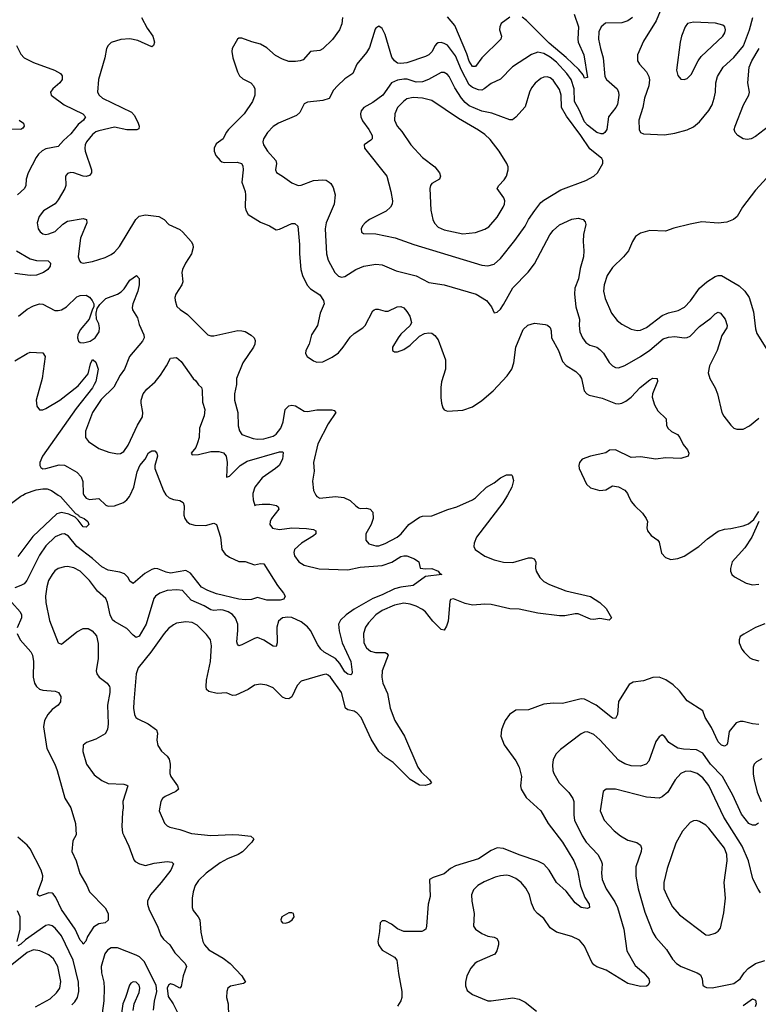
# Model space of a CAD drawing. Header units: inches. Extents: x 1678809 to 1859548, y 384609 to 522868.
# Tile 205 of 256: x 1751282 to 1756027, y 476727 to 483055. Entities that reach past the tile are written whole.
import ezdxf

# ---------------------------------------------------------------- set-up
doc = ezdxf.new("R2010")
doc.units = ezdxf.units.IN
doc.header["$MEASUREMENT"] = 0
doc.layers.add('B7457', color=7, linetype='Continuous')
doc.layers.add('B7458', color=7, linetype='Continuous')

msp = doc.modelspace()

# ---------------------------------------------------------------- linework, layer by layer
at = {"layer": 'B7457', "color": 5}
for points, elevation in [([(1751037.3, 480000), (1751031.6, 479951.6), (1751036.2, 479916.2), (1751043.6, 479903.6), (1751056.2, 479896.2), (1751073.7, 479893.7), (1751150, 479912.9), (1751230, 479948.6), (1751290, 479993.8), (1751301.3, 480000)], 320), ([(1752222.3, 480000), (1752242, 479982), (1752270, 479971.5), (1752310, 479964.2), (1752331.3, 479951.3), (1752338.9, 479930), (1752336.9, 479870), (1752342.2, 479850), (1752354.9, 479830), (1752374.6, 479814.6), (1752406.4, 479806.4), (1752476.1, 479803.9), (1752530, 479818.7), (1752547.3, 479810), (1752572.9, 479730), (1752581.3, 479650), (1752601, 479621), (1752630, 479600.3), (1752690, 479572), (1752730, 479572.2), (1752790, 479552), (1752830, 479560.4), (1752850, 479558), (1752937.7, 479417.7), (1752977.6, 479370), (1752988, 479350), (1752978.8, 479330), (1752955.2, 479324.8), (1752870, 479325.1), (1752810, 479340.7), (1752771.4, 479328.6), (1752730, 479326), (1752690, 479329.9), (1752545.7, 479365.7), (1752490, 479385.7), (1752450, 479408), (1752378.3, 479498.3), (1752350, 479515.4), (1752250, 479498.7), (1752223.6, 479503.6), (1752170, 479525), (1752150, 479527.5), (1752130, 479522.4), (1752084.8, 479495.2), (1752010, 479431.6), (1751990, 479446), (1751979.8, 479470), (1751954.5, 479494.5), (1751924.6, 479504.6), (1751850, 479516.5), (1751810, 479538.6), (1751750, 479593.2), (1751648.7, 479668.7), (1751595.6, 479735.6), (1751570, 479749.8), (1751550, 479748.9), (1751510, 479730.7), (1751450, 479673.5), (1751410, 479614.5), (1751326.9, 479450), (1751310, 479429.8), (1751290, 479418), (1751250, 479404.7)], 340), ([(1751530.1, 480000), (1751544.7, 479990), (1751641.4, 479881.4), (1751659.6, 479870), (1751663.1, 479863.1), (1751695.3, 479850), (1751719.5, 479830), (1751726.8, 479810), (1751710, 479793.2), (1751690, 479796.2), (1751658.3, 479838.3), (1751637.5, 479857.5), (1751598, 479878), (1751550, 479887.9), (1751520.6, 479879.4), (1751367.3, 479732.7), (1751270, 479605)], 320), ([(1752780.1, 480000), (1752781.6, 479970), (1752792.7, 479932.7), (1752802, 479938), (1752838.7, 479941.3), (1752890, 479940.8), (1752932.4, 479932.4), (1752943.4, 479923.4), (1752946.4, 479910), (1752898.9, 479850), (1752890.3, 479830), (1752888.8, 479810), (1752907.1, 479787.1), (1752950, 479778.5), (1753030, 479789.1), (1753125.1, 479785.1), (1753170, 479779.2), (1753185.3, 479770), (1753184.4, 479750), (1753170, 479737.2), (1753091.5, 479690), (1753047.4, 479650), (1753044.2, 479630), (1753047.2, 479610), (1753074.4, 479570), (1753110.6, 479550), (1753205.3, 479525.3), (1753390, 479520.2), (1753470, 479536.8), (1753610, 479547.1), (1753672.3, 479567.7), (1753730, 479604), (1753750, 479610.1), (1753769.1, 479609.1), (1753818.8, 479590), (1753846, 479570), (1753854, 479530), (1753890, 479524.9), (1753930, 479528), (1753971.3, 479510), (1753978, 479498), (1753994, 479490), (1753890, 479476), (1753810, 479418.3), (1753730, 479407.7), (1753690, 479396.6), (1753610, 479358.3), (1753550, 479335.8), (1753430, 479266), (1753379.7, 479230), (1753343.3, 479196.7), (1753329.3, 479170), (1753333.6, 479126.4), (1753353, 479050), (1753410.1, 478930), (1753417.6, 478862.4), (1753415.8, 478850), (1753410, 478843.6), (1753390, 478847.8), (1753370, 478863.2), (1753337.8, 478917.8), (1753310, 478949.2), (1753238.7, 478990), (1753216.5, 479010), (1753197.6, 479037.6), (1753150, 479129), (1753130, 479154), (1753090, 479184.1), (1753030, 479213.3), (1753003.9, 479216.1), (1752970, 479211.1), (1752945.5, 479190), (1752933.9, 479150), (1752936.1, 479050), (1752930, 479027), (1752910, 479027.8), (1752850, 479066.6), (1752810, 479083.5), (1752790, 479078.3), (1752710, 479036.9), (1752690, 479031.8), (1752681.1, 479041.1), (1752676.4, 479056.4), (1752684.3, 479130), (1752683.4, 479170), (1752669.3, 479209.3), (1752650, 479232.2), (1752621.3, 479250), (1752590, 479259.9), (1752570, 479262.5), (1752530, 479257.6), (1752510, 479261.2), (1752467.1, 479287.1), (1752383.6, 479323.6), (1752327.3, 479387.3), (1752291.4, 479391.4), (1752230, 479385.7), (1752181.3, 479370), (1752154.9, 479350), (1752144.3, 479335.7), (1752093.6, 479170), (1752050, 479092.4), (1752030, 479084), (1752010, 479098.9), (1751970, 479143.1), (1751890, 479186.6), (1751878.4, 479198.4), (1751863.5, 479230), (1751845.7, 479310), (1751835, 479335), (1751782.6, 479382.6), (1751730, 479451.7), (1751670, 479509.8), (1751630, 479531.6), (1751590, 479539.8), (1751570, 479538.5), (1751530, 479528), (1751507.9, 479512.1), (1751490, 479489.7), (1751467.9, 479450), (1751456.1, 479410), (1751447.8, 479350), (1751449.4, 479310), (1751473.3, 479193.3), (1751530, 479050.8), (1751550, 479042.4), (1751650, 479120.2), (1751690, 479141.5), (1751721.7, 479141.7), (1751747.7, 479127.7), (1751774.6, 479094.6), (1751785.7, 479045.7), (1751785.2, 478950), (1751772.7, 478870), (1751777.4, 478850), (1751792, 478830), (1751843.7, 478790), (1751858.3, 478770), (1751860.2, 478760.2), (1751861.3, 478730), (1751846.7, 478650), (1751851.2, 478530), (1751846.6, 478493.4), (1751830, 478466), (1751770, 478431.2), (1751710.3, 478409.7), (1751688.6, 478391.4), (1751688.3, 478351.7), (1751710.3, 478270), (1751761, 478201), (1751810, 478164.5), (1751850, 478147), (1751950, 478141.1), (1751970, 478136.3), (1751977.3, 478130), (1751945.5, 478030), (1751947.6, 477990), (1751942, 477962), (1751939, 477870), (1751943.1, 477830), (1751950, 477810.8), (1751983.4, 477743.4), (1752015.8, 477655.8), (1752024.2, 477644.2), (1752050.8, 477630), (1752090, 477619.6), (1752146.2, 477633.8), (1752230, 477644.6), (1752259.5, 477639.5), (1752270.3, 477630.3), (1752252.4, 477590), (1752191, 477510), (1752121.5, 477430), (1752102.7, 477390), (1752102.7, 477370), (1752114.7, 477334.7), (1752166.9, 477230), (1752188.2, 477168.2), (1752205.6, 477145.6), (1752246.5, 477110), (1752278.1, 477058.1), (1752344.9, 476990), (1752353.7, 476970), (1752331.4, 476910), (1752319.1, 476840.9), (1752310.7, 476830), (1752272.2, 476852.2), (1752250, 476858.2), (1752238.9, 476850), (1752230.2, 476830), (1752236.5, 476776.5), (1752268.4, 476730), (1752295.2, 476675.2)], 360), ([(1751694.9, 480000), (1751699.3, 479990), (1751710, 479980.4), (1751730, 479972.4), (1751790, 479977.1), (1751835.5, 479935.5), (1751850, 479929.3), (1751890, 479930.2), (1751948.1, 479951.9), (1751970.5, 479969.5), (1751986.4, 479990), (1751991.2, 480000)], 340), ([(1754415.3, 480000), (1754386, 479950), (1754216.3, 479730), (1754200.7, 479690), (1754200.2, 479670), (1754208.8, 479650), (1754270, 479606.5), (1754330, 479583.5), (1754390.9, 479569.1), (1754450, 479565.4), (1754550, 479595.4), (1754570, 479597.5), (1754588.2, 479590), (1754598.5, 479570), (1754596, 479530), (1754599.3, 479510), (1754624.5, 479470), (1754650, 479444.7), (1754685, 479425), (1754790, 479384.1), (1754950, 479348.7), (1755010, 479308.7), (1755050.2, 479270.2), (1755084.7, 479210), (1755070, 479195.3), (1755010, 479207.6), (1754970, 479200.5), (1754950, 479201.8), (1754870, 479236.9), (1754850, 479237.5), (1754784.3, 479224.3), (1754750, 479224.2), (1754610, 479241.6), (1754490, 479266.4), (1754430, 479268.2), (1754310, 479296.7), (1754270, 479298.9), (1754190, 479293.1), (1754143.7, 479303.7), (1754070, 479332.3), (1754050.4, 479329.6), (1754044.7, 479315.3), (1754034.2, 479190), (1754023.5, 479156.5), (1754010, 479132), (1753990, 479135.6), (1753936.9, 479190), (1753888.5, 479248.5), (1753870, 479263.5), (1753830, 479285.4), (1753790, 479299.2), (1753750, 479304.3), (1753690, 479292.4), (1753610, 479257), (1753570.1, 479229.9), (1753522.1, 479177.9), (1753504.5, 479150), (1753491.2, 479110), (1753492.9, 479050), (1753510, 479017.1), (1753536.2, 478996.2), (1753568.2, 478988.2), (1753629, 478989), (1753641.4, 478981.4), (1753648.7, 478970), (1753610.2, 478870), (1753608.4, 478830), (1753615, 478790), (1753644.2, 478724.2), (1753661.2, 478630), (1753692.5, 478550), (1753753.2, 478450), (1753839.7, 478250), (1753861.9, 478221.9), (1753915.3, 478170), (1753927.3, 478150), (1753918, 478142), (1753886.5, 478133.5), (1753850, 478134.5), (1753790, 478170.7), (1753682, 478282), (1753630, 478315.6), (1753590, 478350.9), (1753539.9, 478430), (1753475.1, 478570), (1753450, 478598.5), (1753430, 478610.9), (1753390, 478619), (1753374.5, 478630), (1753349.1, 478730), (1753278.8, 478830), (1753263.2, 478843.2), (1753250, 478847.7), (1753230, 478845), (1753090, 478804.2), (1753063.8, 478776.2), (1753030, 478702.7), (1753010, 478689.4), (1752990, 478691.6), (1752970, 478700.5), (1752910, 478760.4), (1752870, 478777.2), (1752830, 478784.8), (1752790, 478777.4), (1752749.3, 478750.7), (1752670, 478713.1), (1752650, 478712.1), (1752610, 478729.8), (1752550, 478725.1), (1752496.3, 478736.3), (1752482.9, 478750), (1752478.9, 478770), (1752482.3, 478810), (1752508.7, 478930), (1752514.4, 479030), (1752508.5, 479068.5), (1752482.8, 479102.8), (1752422.8, 479162.8), (1752390, 479181), (1752350, 479186), (1752290, 479175.5), (1752270, 479166.6), (1752238, 479142), (1752210.1, 479109.9), (1752124, 478990), (1752042.6, 478890), (1752030.2, 478850), (1752014.2, 478670), (1752013.7, 478630), (1752019.7, 478590), (1752029, 478570), (1752041, 478561), (1752106.4, 478530), (1752160.4, 478490), (1752167, 478470), (1752163.7, 478423.7), (1752170.3, 478390.3), (1752193.8, 478353.8), (1752230, 478320.7), (1752242.3, 478302.3), (1752248.9, 478270), (1752247.1, 478210), (1752252.8, 478190), (1752295.1, 478130), (1752302, 478110), (1752285.5, 478094.5), (1752217.1, 478062.9), (1752200.3, 478050), (1752189.1, 478030), (1752177, 477970), (1752211.7, 477891.7), (1752230, 477873), (1752245.5, 477865.5), (1752311.1, 477851.1), (1752385, 477825), (1752509.2, 477810.8), (1752650, 477817.8), (1752690, 477815.8), (1752767.7, 477807.7), (1752786.8, 477790), (1752774, 477770), (1752712.7, 477707.3), (1752685.3, 477690), (1752617.4, 477662.6), (1752570, 477635.7), (1752480.9, 477570), (1752430, 477522), (1752409.1, 477490), (1752396.9, 477450), (1752390.3, 477410), (1752390.3, 477350), (1752395.8, 477330), (1752428.7, 477290), (1752438.3, 477270), (1752444.7, 477190), (1752457.8, 477130), (1752468.2, 477108.2), (1752498, 477078), (1752590, 477023.5), (1752635, 476990), (1752708.9, 476910), (1752733, 476870), (1752719.5, 476860.5), (1752636, 476844), (1752619.5, 476830), (1752612.7, 476810), (1752611.4, 476771.4), (1752620.2, 476730), (1752624, 476650)], 380), ([(1753185.2, 480000), (1753190, 479990.4), (1753210, 479980.3), (1753310, 479990.2), (1753364.5, 479984.5), (1753404.7, 479964.7), (1753440.5, 479930), (1753458.5, 479918.5), (1753470, 479914), (1753510, 479915.3), (1753534, 479910), (1753550.3, 479890), (1753551.8, 479848.2), (1753539.5, 479810), (1753506.4, 479750), (1753506.4, 479710), (1753525.7, 479685.7), (1753570, 479673), (1753590, 479674.5), (1753630, 479688.4), (1753707.3, 479730), (1753733.6, 479750), (1753782.9, 479810), (1753850, 479858.7), (1753870, 479864.2), (1753930, 479866.4), (1754032.6, 479907.4), (1754090, 479924), (1754190, 479969.3), (1754210, 479982.7), (1754228.4, 480000)], 380), ([(1755191.8, 480000), (1755210, 479958.8), (1755234, 479930), (1755284.1, 479884.1), (1755307.7, 479850), (1755315.5, 479830), (1755310.7, 479790), (1755314.8, 479770), (1755339.3, 479739.3), (1755381, 479710), (1755390, 479698), (1755406.3, 479626.3), (1755430, 479598), (1755466, 479586), (1755510, 479591.5), (1755550, 479606.9), (1755645.1, 479670), (1755700.4, 479719.6), (1755770, 479767.4), (1755810, 479781.3), (1755850, 479784.9), (1755930, 479802.6), (1755964.2, 479815.8), (1755998, 479842), (1756030, 479893.4)], 420), ([(1756030, 479829.3), (1755986.3, 479730), (1755940, 479660), (1755860.3, 479570), (1755848.4, 479528.4), (1755848.2, 479510), (1755856.3, 479490), (1755874.4, 479474.4), (1755950, 479433.7), (1755990, 479423.6), (1756030, 479428.1)], 420), ([(1751231.7, 479310), (1751284.6, 479250), (1751293.8, 479230), (1751293.4, 479210), (1751266.6, 479146.6)], 340), ([(1756070, 479172.4), (1756010, 479148), (1755933.9, 479106.1), (1755910.6, 479090), (1755904.4, 479070), (1755905.3, 479050), (1755922.3, 479010), (1755936, 478990), (1755973.5, 478953.5), (1755990, 478944.6), (1756030, 478934.8)], 420), ([(1751264.6, 479110), (1751285.2, 479070), (1751353, 478993), (1751365.2, 478970), (1751370.1, 478930.1), (1751368.9, 478830), (1751377.8, 478790), (1751389.2, 478769.2), (1751410, 478753), (1751430, 478746.2), (1751510, 478740.5), (1751530.8, 478730), (1751545.8, 478705.8), (1751544.9, 478670), (1751528.7, 478650), (1751490, 478620.9), (1751462, 478590), (1751440.9, 478550), (1751434.4, 478510), (1751456.9, 478370), (1751506.7, 478270), (1751521.7, 478230), (1751571.2, 478051.2), (1751610.2, 477990.2), (1751639.5, 477890), (1751644, 477816), (1751623.4, 477776.6), (1751617, 477710), (1751645.2, 477650), (1751668.6, 477568.6), (1751713, 477490), (1751730.5, 477450), (1751830, 477347.7), (1751850.5, 477309.5), (1751850, 477268), (1751832, 477250), (1751790, 477245.1), (1751756.9, 477223.1), (1751716.9, 477163.1), (1751707, 477133), (1751690, 477112.7), (1751684.8, 477124.8), (1751670, 477138.7), (1751638, 477210), (1751550, 477335.3), (1751513.7, 477413.7), (1751496.3, 477436.3), (1751490, 477442), (1751470, 477444.1), (1751410, 477421), (1751396.9, 477430), (1751397.7, 477450), (1751428.8, 477530), (1751430, 477552.7), (1751418.8, 477590), (1751350, 477725.3), (1751329, 477750), (1751270, 477800.2)], 340), ([(1756030, 478525.1), (1755990, 478528.7), (1755930, 478543.7), (1755910, 478544.5), (1755884.2, 478535.8), (1755840.7, 478479.3), (1755830, 478405.2), (1755824.4, 478395.6), (1755810, 478386.3), (1755790, 478392.8), (1755770, 478414.7), (1755726.8, 478506.8), (1755685.4, 478570), (1755670, 478612.7), (1755570, 478676.9), (1755521.7, 478741.7), (1755480.7, 478780.7), (1755432.3, 478812.3), (1755390, 478828.6), (1755350, 478826.9), (1755290, 478806.3), (1755223.4, 478796.6), (1755197.1, 478782.9), (1755130, 478673.2), (1755123.1, 478590), (1755110, 478564.5), (1755090, 478566.3), (1754985.6, 478650), (1754910, 478688.7), (1754890, 478690.8), (1754770, 478659.2), (1754710, 478662), (1754650, 478656.9), (1754550, 478620.5), (1754470, 478618), (1754428.5, 478590), (1754402, 478550), (1754386.3, 478513.7), (1754378.3, 478490), (1754373.4, 478450), (1754393.7, 478393.7), (1754470, 478292.4), (1754491.3, 478250), (1754505.2, 478190), (1754498.9, 478130), (1754503.7, 478110), (1754536.8, 478056.8), (1754629.4, 477969.4), (1754676.5, 477890), (1754768.4, 477770), (1754842, 477650), (1754865.5, 477590), (1754885.5, 477485.5), (1754913.7, 477413.7), (1754939.6, 477370), (1754943.8, 477350), (1754930, 477342.3), (1754890, 477349), (1754850, 477378.7), (1754793.1, 477453.1), (1754730, 477508.8), (1754683.8, 477590), (1754650, 477627.7), (1754610, 477647), (1754490, 477686.8), (1754390, 477729), (1754350, 477731.8), (1754310, 477716.4), (1754230, 477661.1), (1754082.8, 477617.2), (1754050, 477599.7), (1754010, 477565.6), (1753937.4, 477542.6), (1753914, 477530), (1753919.5, 477420.5), (1753905.5, 477370), (1753895.5, 477230), (1753890.3, 477209.7), (1753878.8, 477201.2), (1753864.9, 477195.1), (1753750, 477194), (1753710, 477211.8), (1753670, 477243), (1753630, 477263.6), (1753610, 477262.7), (1753597.3, 477250), (1753594.2, 477194.2), (1753583.1, 477130), (1753586.4, 477110), (1753610, 477075.5), (1753690, 477030.4), (1753705.5, 477010), (1753714.7, 476925.3), (1753737.6, 476810), (1753736.1, 476770), (1753730.2, 476749.8), (1753710, 476715.1)], 420), ([(1756029, 477891), (1756010, 477879.2), (1755990, 477878.8), (1755966, 477890), (1755919.8, 477950), (1755862.7, 478070), (1755797.2, 478190), (1755720.4, 478270), (1755670, 478341.6), (1755630, 478362.7), (1755546, 478366), (1755510, 478373.1), (1755453.3, 478410), (1755426.2, 478446.2), (1755410, 478459.5), (1755390, 478447), (1755370, 478416), (1755324.6, 478290), (1755306, 478270), (1755270, 478257.6), (1755210, 478259.2), (1755170, 478273.5), (1755130, 478296.4), (1755010, 478427.3), (1754970, 478460.3), (1754930, 478477.8), (1754910, 478475.3), (1754890, 478464.4), (1754755.8, 478364.2), (1754725.9, 478334.1), (1754710, 478299), (1754705.9, 478265.9), (1754707.9, 478230), (1754714, 478210), (1754748.9, 478150), (1754810, 478089), (1754836.2, 478050), (1754841.2, 478030), (1754842.3, 477942.3), (1754847.2, 477910), (1754896, 477810), (1754922.2, 477770), (1754995.6, 477690), (1755018.5, 477650), (1755023.6, 477630), (1755020.7, 477570), (1755024.4, 477530), (1755049.1, 477470), (1755106.1, 477386.1), (1755122, 477350), (1755163, 477210), (1755182.8, 477070), (1755235.6, 476975.6), (1755291.6, 476930), (1755324.2, 476890), (1755328.5, 476870), (1755319.1, 476850), (1755310, 476844.2), (1755270, 476842), (1755190, 476859.7), (1755050, 476945.8), (1754990, 476968.7), (1754970, 476981.1), (1754957.5, 476997.5), (1754910, 477100.7), (1754878.7, 477138.7), (1754830, 477163.5), (1754729.8, 477189.8), (1754690, 477218.4), (1754650, 477279.3), (1754609.7, 477309.7), (1754590, 477332.7), (1754570, 477377.2), (1754557.6, 477430), (1754534.1, 477474.1), (1754504.2, 477510), (1754470, 477536.2), (1754430, 477553.5), (1754410, 477557.1), (1754370, 477553.3), (1754336.7, 477543.3), (1754265.9, 477514.1), (1754225.3, 477490), (1754198, 477462), (1754184.4, 477430), (1754186.2, 477390), (1754202.4, 477310), (1754197.1, 477230), (1754210.4, 477210), (1754250, 477182.3), (1754290, 477164.6), (1754330, 477158.4), (1754346.8, 477150), (1754358, 477130), (1754358.4, 477110), (1754348.4, 477070), (1754334.4, 477050), (1754220.3, 476999.7), (1754205.7, 476990), (1754180.2, 476959.8), (1754154.7, 476910), (1754145.2, 476870), (1754145.1, 476845.1), (1754155.8, 476815.8), (1754190, 476790.4), (1754289.3, 476749.3), (1754310, 476748.4), (1754450, 476767.5), (1754490, 476759.2), (1754530, 476741.5), (1754603.2, 476683.2)], 440), ([(1756050, 478304.6), (1756015.2, 478284.8), (1756001.5, 478270), (1755993.4, 478250), (1755993.7, 478206.3), (1755999.8, 478170), (1756020.6, 478090), (1756044.9, 478030)], 440), ([(1756042.3, 477442.3), (1756026.1, 477466.1), (1755992.7, 477532.7), (1755965, 477650), (1755923.4, 477743.4), (1755806, 477930), (1755710, 478132.3), (1755670, 478183.5), (1755635.4, 478210), (1755590, 478226), (1755557.5, 478222.5), (1755530.4, 478210), (1755492.7, 478170), (1755446, 478090), (1755410, 478059.8), (1755390, 478050.9), (1755310, 478059.2), (1755110, 478109.8), (1755050.4, 478109.6), (1755030, 478094), (1755012.3, 477970), (1755036.2, 477910), (1755101, 477841), (1755142, 477810), (1755190, 477782.4), (1755247.6, 477767.6), (1755270.4, 477750), (1755276, 477730), (1755274.9, 477710), (1755240.2, 477610), (1755240.2, 477550), (1755256, 477470), (1755298.5, 477318.5), (1755348.7, 477188.7), (1755370, 477157), (1755438.3, 477078.3), (1755476.7, 477016.7), (1755501.1, 476990), (1755532.4, 476970), (1755635.5, 476930), (1755655.4, 476915.4), (1755667.2, 476890), (1755670.5, 476850.5), (1755680.9, 476840.9), (1755694.6, 476834.6), (1755730, 476833.7), (1755870, 476859.6), (1755910, 476890.3), (1755937, 476930), (1755962.7, 476957.3), (1756010, 476988.3), (1756070, 477008.3)], 460), ([(1751264.8, 477130), (1751285.5, 477210), (1751285.8, 477290), (1751268.7, 477328.7)], 360), ([(1751615.9, 476724.1), (1751636.9, 476743.1), (1751653.6, 476770), (1751661.3, 476810), (1751659.9, 476870), (1751625.3, 477010), (1751550, 477167), (1751510, 477215.7), (1751490, 477230.7), (1751470, 477238.2), (1751450, 477234.2), (1751319.6, 477140.4), (1751290, 477114.1), (1751270, 477103.1)], 360), ([(1752141.9, 476690), (1752148.1, 476748.1), (1752162.3, 476810), (1752159.4, 476850), (1752082.2, 477002.2), (1752051.4, 477031.4), (1752030, 477043.4), (1751910, 477089.1), (1751870.2, 477089.8), (1751845.7, 477074.3), (1751828.7, 477051.3), (1751805.9, 476970), (1751807.5, 476930), (1751821.6, 476870), (1751825, 476830), (1751822.3, 476750), (1751811.8, 476670)], 360), ([(1751382.9, 476710), (1751477.5, 476762.5), (1751518.3, 476801.7), (1751538.9, 476830), (1751546.8, 476873.2), (1751527.6, 476970), (1751499.6, 477019.6), (1751470, 477045.6), (1751410.5, 477070.5), (1751370, 477076.4), (1751330, 477060.6), (1751130, 476902.4)], 380), ([(1752011.9, 476688.1), (1752017.3, 476730), (1752050, 476802.8), (1752054.2, 476830), (1752049.5, 476850), (1752030, 476869.5), (1752010, 476872.3), (1751996.4, 476863.6), (1751986.7, 476850), (1751962.6, 476770), (1751945.2, 476730), (1751936, 476670)], 380), ([(1755930, 476719.6), (1755990, 476761.3), (1756010, 476753.4), (1756012.6, 476730), (1756007.9, 476710)], 440)]:
    msp.add_lwpolyline(points, dxfattribs=dict(at, elevation=elevation))
for points, elevation in [([(1755630, 477907.6), (1755610, 477907), (1755590, 477896), (1755540.2, 477839.8), (1755498.5, 477761.5), (1755441.1, 477598.9), (1755419.7, 477510), (1755421.4, 477470), (1755436.6, 477430), (1755474.8, 477354.8), (1755521.8, 477301.8), (1755690, 477172.6), (1755710, 477171.3), (1755750, 477184), (1755770, 477197), (1755784.1, 477215.9), (1755806.2, 477313.8), (1755816.3, 477410), (1755808.6, 477510), (1755827.1, 477650), (1755826, 477690), (1755810, 477730.8), (1755710, 477858), (1755690, 477878), (1755650, 477901.1)], 480), ([(1753030, 477315.1), (1753010, 477314), (1752966.8, 477290), (1752958.8, 477270), (1752962, 477262), (1752970.9, 477250.9), (1752990, 477248), (1753010, 477254), (1753032.3, 477270), (1753046, 477290), (1753042, 477310)], 420)]:
    msp.add_lwpolyline(points, close=True, dxfattribs=dict(at, elevation=elevation))
at = {"layer": 'B7458', "color": 5}
for points, elevation in [([(1755396.8, 483110), (1755371.4, 483048.6), (1755290, 482916.2), (1755251.6, 482830), (1755251.7, 482790), (1755263.7, 482770), (1755310, 482720.3), (1755324.2, 482690), (1755328.4, 482668.4), (1755323.7, 482630), (1755296.6, 482550), (1755285.9, 482490), (1755259.6, 482410), (1755261.6, 482350), (1755270.5, 482330.5), (1755290, 482322), (1755424.9, 482315.1), (1755490, 482325.3), (1755570, 482347.2), (1755610, 482365.7), (1755650, 482398.7), (1755710, 482472), (1755731.1, 482508.9), (1755744.4, 482550), (1755751.5, 482590), (1755753.5, 482650), (1755765, 482690), (1755802, 482750), (1755870, 482811.1), (1755932.1, 482887.9), (1755971.8, 482990), (1755991.6, 483070)], 460), ([(1752064.5, 483070), (1752101.1, 483001.1), (1752136.5, 482950), (1752147.4, 482910), (1752142.4, 482890), (1752130, 482879.7), (1752040.7, 482920.7), (1751990, 482932.1), (1751931.8, 482928.2), (1751870, 482909.6), (1751850.4, 482890), (1751840.3, 482870), (1751828, 482810), (1751788, 482670), (1751782.7, 482590), (1751791.6, 482570), (1751813.4, 482550), (1752000.4, 482460.4), (1752018.5, 482438.5), (1752042.3, 482390), (1752050.2, 482370), (1752047.3, 482352.7), (1752033.8, 482346.2), (1751970, 482347.2), (1751890, 482363.6), (1751790, 482341.7), (1751770, 482333.6), (1751750, 482317.1), (1751711, 482270), (1751702.2, 482250), (1751699.8, 482230), (1751702.7, 482210), (1751742.7, 482090), (1751743.6, 482070), (1751730, 482054.8), (1751710, 482047.7), (1751688.7, 482048.7), (1751630, 482070.6), (1751610, 482072.4), (1751590, 482065.6), (1751577, 482050), (1751579, 481990), (1751572.7, 481970), (1751530, 481896.9), (1751509.3, 481870.7), (1751434.1, 481825.9), (1751406, 481790), (1751394.9, 481750), (1751400.3, 481710), (1751412.7, 481692.7), (1751430, 481679.5), (1751450, 481675.3), (1751470, 481678.9), (1751510, 481693.8), (1751558.7, 481741.3), (1751590, 481760.2), (1751690, 481777.6), (1751712, 481772), (1751713.6, 481750), (1751672.2, 481650), (1751659.1, 481550), (1751658.3, 481530), (1751665.2, 481505.2), (1751675.3, 481495.3), (1751690.3, 481490.3), (1751750, 481501.2), (1751830, 481527.1), (1751870, 481546), (1751890, 481561.3), (1751923.1, 481596.9), (1752027.4, 481770), (1752050, 481791.6), (1752090, 481800.1), (1752176.4, 481790), (1752209.1, 481770), (1752239.8, 481739.8), (1752310, 481707.5), (1752331, 481690), (1752383.1, 481630), (1752393.7, 481610), (1752396.5, 481590), (1752386.5, 481550), (1752346.2, 481490), (1752326.9, 481450), (1752323.1, 481430), (1752330.3, 481370), (1752322.6, 481350), (1752284.2, 481290), (1752279.5, 481270), (1752280.3, 481250), (1752292, 481212), (1752311.8, 481191.8), (1752359.9, 481159.9), (1752490.8, 481030), (1752510, 481023.6), (1752530, 481024), (1752683.5, 481056.5), (1752710, 481056.2), (1752730.1, 481050.1), (1752768.3, 481028.3), (1752787.9, 481010), (1752794.3, 480994.3), (1752792.7, 480970), (1752783.9, 480950), (1752715.9, 480850), (1752674.8, 480750), (1752674.8, 480710), (1752661.1, 480650), (1752661.1, 480610), (1752683.2, 480530), (1752685.4, 480445.4), (1752693.7, 480413.7), (1752708, 480390), (1752782.7, 480362.7), (1752810, 480358.6), (1752850, 480361.3), (1752910, 480379.3), (1752930, 480392.3), (1752959.1, 480430), (1752975.5, 480470), (1752987.8, 480550), (1753010, 480573.1), (1753030, 480577.2), (1753053.8, 480573.8), (1753110, 480539.7), (1753130, 480536.6), (1753190, 480547.5), (1753287.9, 480547.9), (1753302.9, 480542.9), (1753313.7, 480530), (1753263, 480457), (1753196.5, 480330), (1753170.3, 480210), (1753173.7, 480153.7), (1753162.6, 480090), (1753170.3, 480030), (1753185.2, 480000)], 380), ([(1753355.2, 483070), (1753352.4, 483027.6), (1753336.1, 482990), (1753292.2, 482927.8), (1753230, 482868.4), (1753210, 482858), (1753150, 482851.5), (1753102.3, 482797.7), (1753084.7, 482790), (1753054.5, 482785.5), (1753010, 482787.3), (1752970, 482800.7), (1752925.7, 482825.7), (1752870, 482874), (1752830, 482897.6), (1752772.3, 482912.3), (1752710, 482935.6), (1752690, 482936), (1752681, 482930), (1752647.7, 482870), (1752644.4, 482850), (1752650.3, 482810), (1752681.1, 482721.1), (1752694.7, 482694.7), (1752715.3, 482675.3), (1752766.8, 482650), (1752784, 482630), (1752793.4, 482610), (1752793.4, 482570), (1752778.4, 482530), (1752723.2, 482450), (1752622.6, 482350), (1752607.7, 482330), (1752588.8, 482290), (1752543.3, 482256.7), (1752531, 482230), (1752531, 482211), (1752542.2, 482182.2), (1752569.1, 482149.1), (1752581.3, 482141.3), (1752597.4, 482137.4), (1752680, 482140), (1752706, 482130), (1752716, 482116), (1752717.8, 482090), (1752708.1, 482010), (1752730.1, 481950), (1752733.1, 481930), (1752730.2, 481850), (1752734.4, 481830), (1752750, 481802.6), (1752830, 481754), (1752887.7, 481730), (1752930, 481705.3), (1752950, 481708.9), (1753030, 481744.4), (1753050, 481745.7), (1753069, 481729), (1753080.6, 481610), (1753078.6, 481550), (1753088.2, 481450), (1753098.4, 481410), (1753128.3, 481348.3), (1753150, 481325.8), (1753210, 481286.7), (1753234.2, 481250), (1753237.7, 481230), (1753213, 481170), (1753195, 481090), (1753156.1, 481030), (1753142.4, 480970), (1753120.2, 480930), (1753117.4, 480910), (1753128.4, 480890), (1753170, 480862.7), (1753190, 480853.6), (1753230, 480857.1), (1753290, 480886.9), (1753330, 480914.3), (1753361, 480950), (1753405.2, 481014.8), (1753430, 481038.6), (1753485.8, 481074.2), (1753500.4, 481090), (1753550, 481183.1), (1753558.4, 481190), (1753570, 481195.5), (1753585.6, 481194.4), (1753630, 481181.2), (1753650, 481181.3), (1753706.6, 481210), (1753730, 481212.7), (1753750, 481202.4), (1753770, 481180.5), (1753789.1, 481149.1), (1753799.5, 481110), (1753790.4, 481090), (1753730, 481034), (1753713.2, 481010), (1753677, 480950), (1753677.3, 480930), (1753690, 480920.5), (1753710, 480919.5), (1753750, 480935.5), (1753790, 480963.5), (1753850, 481020.8), (1753881.8, 481038.2), (1753910, 481043.6), (1753930, 481039.5), (1753950, 481026), (1753970, 480997.3), (1754018, 480870), (1754017.1, 480810), (1753992.9, 480727.1), (1753987.9, 480692.1), (1753987.1, 480627.1), (1753991.4, 480591.4), (1754001.5, 480561.5), (1754010, 480548), (1754030, 480538.4), (1754130, 480546), (1754190, 480566), (1754250, 480606.9), (1754324.4, 480670), (1754414.5, 480765.5), (1754443.4, 480810), (1754457.2, 480850), (1754470.4, 480949.6), (1754515.8, 481064.2), (1754547.2, 481092.8), (1754590, 481105.4), (1754657.1, 481097.1), (1754672.2, 481092.2), (1754690, 481077), (1754696.2, 481056.2), (1754698.4, 481010), (1754743, 480930), (1754770, 480858.4), (1754792.5, 480832.5), (1754854.9, 480794.9), (1754878.7, 480770), (1754890.3, 480750), (1754908.5, 480670), (1754925.5, 480650), (1754941.4, 480641.4), (1755023.1, 480623.1), (1755110, 480587.5), (1755130, 480585.6), (1755150, 480590.2), (1755176.7, 480603.3), (1755210, 480628.2), (1755268.3, 480691.7), (1755330, 480740.2), (1755350, 480751.3), (1755377.3, 480750), (1755380.3, 480730), (1755348.2, 480650), (1755346.4, 480630), (1755359.5, 480579.5), (1755382.3, 480542.3), (1755435.5, 480490), (1755438, 480450), (1755445.5, 480430), (1755470, 480408.2), (1755508.7, 480388.7), (1755523.8, 480370), (1755545.2, 480325.2), (1755573, 480290), (1755580.7, 480270), (1755576, 480250), (1755530, 480235.6), (1755430, 480238.5), (1755370, 480231.5), (1755270, 480246), (1755210, 480240.7), (1755110, 480291.5), (1755070.7, 480289.3), (1755048.1, 480271.9), (1754950, 480249.6), (1754894.8, 480230), (1754879.1, 480210), (1754873.4, 480190), (1754876.3, 480170), (1754923.8, 480070), (1754950, 480046.4), (1755008.7, 480028.7), (1755047.2, 480032.8), (1755090, 480059.1), (1755130, 480053), (1755170, 480030.7), (1755187.3, 480010), (1755191.8, 480000)], 420), ([(1755219.4, 483070), (1755190, 483048.7), (1755150, 483035.1), (1755046.6, 483033.4), (1755018.3, 483010), (1755003.7, 482976.3), (1755001.6, 482930), (1755012.4, 482870), (1755030.1, 482810), (1755040.4, 482690), (1755051, 482670), (1755121.1, 482610), (1755129.3, 482590), (1755131, 482570), (1755121.8, 482510), (1755112.3, 482490), (1755065.4, 482430), (1755054.3, 482350), (1755042, 482330), (1755030, 482322.4), (1755017.6, 482322.4), (1754990, 482329.8), (1754930, 482376.5), (1754910, 482398.7), (1754875.7, 482475.7), (1754845.5, 482530), (1754844, 482610), (1754824.7, 482670), (1754797.1, 482710), (1754730, 482781.4), (1754690, 482813.7), (1754650, 482837.8), (1754610, 482846.8), (1754570, 482831.7), (1754448.3, 482751.8), (1754370, 482672.1), (1754310, 482644.2), (1754266.7, 482610), (1754250, 482602.9), (1754230, 482603.9), (1754190, 482618.6), (1754170, 482636.8), (1754120.9, 482730), (1754082.3, 482822.3), (1754030, 482890.8), (1754010, 482903.1), (1753990, 482908.2), (1753970, 482906), (1753960.5, 482899.5), (1753950.2, 482889.8), (1753930, 482849.6), (1753910, 482829.7), (1753890, 482818.7), (1753770, 482777.8), (1753730, 482772.7), (1753710, 482776.4), (1753690, 482789.8), (1753673.5, 482813.5), (1753630, 482959.7), (1753610, 482998.3), (1753590, 483012.6), (1753570, 483000.5), (1753566.3, 482993.7), (1753530, 482875.4), (1753510, 482844.2), (1753447.4, 482770), (1753423.1, 482710), (1753370, 482674.5), (1753322.7, 482630), (1753298.7, 482601.3), (1753270, 482549.6), (1753230, 482535.8), (1753130, 482525.6), (1753110, 482514.5), (1753081.3, 482458.7), (1753061.1, 482438.9), (1752943.7, 482390), (1752910.8, 482369.2), (1752874.3, 482330), (1752848.5, 482290), (1752843.7, 482270), (1752848.9, 482250), (1752873.6, 482210), (1752926.7, 482150), (1752931.7, 482130), (1752925.3, 482090), (1752932.2, 482072.2), (1752970, 482050.4), (1753030, 482006), (1753070, 481988.5), (1753090, 481992), (1753170, 482022), (1753230, 482026.7), (1753250, 482023), (1753270.5, 482010.5), (1753281.3, 482001.3), (1753296.3, 481976.3), (1753308, 481930), (1753303.2, 481870), (1753251.4, 481750), (1753244.9, 481710), (1753252.5, 481550), (1753263.2, 481510), (1753306, 481430), (1753330, 481407), (1753350, 481401.3), (1753370, 481404.9), (1753442.4, 481450), (1753492.7, 481470), (1753570, 481483.9), (1753610, 481478.6), (1753701.4, 481441.4), (1753830, 481408.2), (1753910, 481367.1), (1754010, 481350.2), (1754214.8, 481290), (1754280.5, 481250), (1754314, 481210), (1754330, 481172), (1754350, 481176), (1754370, 481194.8), (1754390, 481224.9), (1754450, 481332.2), (1754548.5, 481431.5), (1754590, 481486.3), (1754688.5, 481671.5), (1754710, 481701.2), (1754750, 481737.5), (1754830, 481772.3), (1754870, 481780.3), (1754902.8, 481770), (1754915.3, 481755.3), (1754918.7, 481738.7), (1754905.2, 481674.8), (1754901.3, 481630), (1754907.1, 481570), (1754904.7, 481530), (1754883.7, 481456.3), (1754871.8, 481390), (1754849.4, 481330), (1754847, 481290), (1754854.5, 481210), (1754879.3, 481130), (1754875.6, 481090), (1754881.2, 481050), (1754897.6, 481010), (1754919.4, 480979.4), (1754944.2, 480964.2), (1754990, 480950.2), (1755010, 480936.5), (1755032.9, 480912.9), (1755070, 480852.4), (1755090, 480830.3), (1755110, 480819.6), (1755130, 480817.7), (1755170, 480833.2), (1755270, 480889.4), (1755329.5, 480930.5), (1755415.8, 481004.2), (1755450, 481014), (1755490, 481018.2), (1755550.6, 481009.4), (1755570, 481011.8), (1755590, 481021.1), (1755650, 481083.9), (1755722.7, 481137.3), (1755750, 481165.2), (1755770, 481174.9), (1755784, 481170), (1755813.6, 481130), (1755826.5, 481090), (1755824.4, 481075.6), (1755794, 481026), (1755762.8, 480930), (1755713.8, 480830), (1755706, 480786), (1755715.2, 480750), (1755749.4, 480689.4), (1755764.7, 480650), (1755793.6, 480530), (1755806.3, 480506.3), (1755850, 480448.5), (1755870, 480430.3), (1755890, 480422.6), (1755930, 480423.6), (1755970, 480444.2), (1756030, 480495)], 440), ([(1754430, 483071.8), (1754375.8, 483030), (1754366.2, 483010), (1754364.7, 482990), (1754376.5, 482950), (1754372.9, 482930), (1754251.7, 482810), (1754210, 482754.2), (1754190, 482754.5), (1754170, 482787.6), (1754155.4, 482835.4), (1754078.4, 483018.4), (1754030, 483073.6)], 420), ([(1754843.9, 483090), (1754872.2, 483010), (1754867.3, 482930), (1754870.1, 482910), (1754907.4, 482830), (1754930, 482684), (1754910, 482679.6), (1754901.1, 482701.1), (1754874.1, 482734.1), (1754792.1, 482812.1), (1754684.4, 482904.4), (1754537.8, 483050), (1754510, 483072.4)], 420), ([(1751260.4, 482890), (1751290, 482833.4), (1751310, 482810.4), (1751370, 482780.3), (1751505.5, 482730), (1751544, 482710), (1751554.9, 482694.9), (1751554, 482670), (1751540.4, 482650), (1751494, 482610), (1751480.4, 482590), (1751483, 482570), (1751568.1, 482508.1), (1751688.4, 482450), (1751704.4, 482430), (1751692.2, 482410), (1751658.6, 482381.4), (1751610, 482321), (1751562.3, 482277.7), (1751530, 482241.1), (1751450, 482225.8), (1751427.2, 482212.8), (1751402.7, 482190), (1751388, 482170), (1751336.5, 482070), (1751323.7, 482030), (1751320.3, 481990), (1751312, 481970), (1751267.4, 481930)], 360), ([(1756121.1, 482390), (1756010, 482305.1), (1755981.6, 482290), (1755955, 482285), (1755930, 482288.9), (1755895.3, 482310), (1755877.6, 482330), (1755872.4, 482350), (1755877.7, 482370), (1755932, 482508), (1755965.4, 482570), (1755971.8, 482590), (1755961.1, 482650), (1755968.5, 482750), (1755984.9, 482790), (1756031.9, 482870)], 440), ([(1751278, 482410), (1751305.5, 482390), (1751310.4, 482370), (1751302.5, 482357.5), (1751290, 482349.6), (1751230, 482351.8)], 340), ([(1756130, 482089.6), (1756010, 481959.6), (1755926, 481850), (1755890.5, 481790), (1755868.6, 481771.4), (1755825.5, 481754.5), (1755770, 481747), (1755664.5, 481755.5), (1755590, 481742), (1755485.3, 481714.7), (1755430, 481695.1), (1755330, 481700.7), (1755270, 481683.6), (1755238.4, 481661.6), (1755219.3, 481630), (1755194.4, 481570), (1755160.3, 481530), (1755090, 481463.5), (1755055.4, 481410), (1755037.5, 481350), (1755033.2, 481310), (1755044.2, 481264.2), (1755083.7, 481170), (1755121.1, 481121.1), (1755150, 481097.7), (1755210, 481066.9), (1755250, 481057.6), (1755270, 481060.2), (1755310, 481077.8), (1755410, 481154.2), (1755450, 481170.2), (1755513, 481187), (1755552.1, 481207.9), (1755591.3, 481248.7), (1755649.8, 481330), (1755696, 481370), (1755750, 481404.1), (1755770, 481411.1), (1755791.6, 481411.6), (1755903.9, 481343.9), (1755940.4, 481310), (1755969, 481269), (1755996.9, 481176.9), (1756009.3, 481069.3), (1756017.6, 481037.6), (1756086.4, 480930)], 460), ([(1751260.9, 481570), (1751350, 481518.1), (1751390, 481507.3), (1751464.6, 481504.6), (1751479.1, 481490), (1751477.4, 481470), (1751462.6, 481450), (1751435.5, 481430), (1751390, 481413.5), (1751350, 481410.4), (1751250, 481424)], 360), ([(1751275.1, 481150), (1751330, 481193.7), (1751370, 481215.9), (1751410, 481228), (1751430, 481226.9), (1751506.8, 481186.8), (1751530, 481185.4), (1751550, 481191.2), (1751581.7, 481210), (1751650, 481273.4), (1751670, 481283.2), (1751710, 481283.7), (1751730, 481272.7), (1751748.4, 481250), (1751758, 481230), (1751758.8, 481210), (1751750, 481195.3), (1751728.8, 481130), (1751670, 481061.6), (1751655.2, 481030), (1751653.4, 481010), (1751659.3, 480990), (1751670, 480981.3), (1751690, 480978.5), (1751710, 480982), (1751735.6, 480990), (1751766.9, 481010), (1751793.3, 481050), (1751795.4, 481075.4), (1751790, 481101.2), (1751776.3, 481130), (1751773.3, 481170), (1751780.1, 481199.9), (1751796.4, 481223.6), (1751835.8, 481264.2), (1751910, 481291.1), (1751933.4, 481306.6), (1751953.7, 481326.3), (1751990, 481380.4), (1752032, 481410), (1752050, 481392), (1752050.4, 481350), (1752040.7, 481310), (1752009.4, 481230), (1752005.4, 481205.4), (1752007.5, 481190), (1752038.2, 481138.2), (1752050, 481097.1), (1752080.2, 481030), (1752081.3, 481010), (1752070.3, 480990), (1751986.7, 480890), (1751955.8, 480810), (1751926.9, 480770), (1751886.9, 480693.1), (1751804.9, 480615.1), (1751749.4, 480530), (1751704, 480410), (1751705.3, 480370), (1751724.2, 480344.2), (1751790, 480299.6), (1751855.6, 480275.6), (1751910, 480264.9), (1751930, 480267.6), (1751950, 480280.3), (1751978.6, 480321.4), (1752038.2, 480450), (1752070, 480502), (1752074, 480530), (1752061.6, 480590), (1752062, 480610), (1752074.8, 480650), (1752099.4, 480680.6), (1752152.5, 480727.5), (1752186.4, 480770), (1752225.7, 480830), (1752250, 480878.8), (1752290, 480884.9), (1752319.3, 480859.3), (1752396.3, 480750), (1752413.7, 480733.7), (1752430, 480707.7), (1752450, 480691), (1752454, 480674), (1752456.1, 480596.1), (1752470.3, 480550), (1752467.2, 480510), (1752438, 480430), (1752434.6, 480370), (1752424.9, 480335.1), (1752414.4, 480305.6), (1752382.8, 480270), (1752390, 480258), (1752430, 480260.7), (1752510, 480280.8), (1752560.8, 480280.8), (1752592.2, 480272.2), (1752608, 480250), (1752615.2, 480210), (1752610, 480114), (1752630, 480120.7), (1752697.4, 480190), (1752742.4, 480217.6), (1752950, 480278.2), (1752970, 480278.4), (1752974.3, 480274.3), (1752970.2, 480230), (1752948, 480190), (1752926, 480170), (1752839.1, 480110), (1752792.7, 480050), (1752779.6, 480010), (1752780.1, 480000)], 360), ([(1751250, 480862.4), (1751330, 480910.4), (1751350, 480917.6), (1751430, 480913.1), (1751445.7, 480890), (1751425.6, 480750), (1751386.8, 480610), (1751392.3, 480572.3), (1751410, 480547.2), (1751430, 480547.1), (1751450, 480555.9), (1751539.3, 480610), (1751657.3, 480702.7), (1751721.6, 480778.4), (1751737.2, 480842.8), (1751749.3, 480870.7), (1751753.4, 480870), (1751770, 480853.4), (1751786, 480810), (1751770.2, 480730.2), (1751761.3, 480710), (1751750.1, 480690), (1751643.7, 480556.3), (1751428.2, 480250), (1751410.3, 480210), (1751410.4, 480190), (1751417.7, 480177.7), (1751430, 480169.2), (1751450, 480171.5), (1751534.8, 480194.8), (1751570, 480191.2), (1751590, 480181.5), (1751650, 480147.6), (1751677.4, 480117.4), (1751686.6, 480086.6), (1751690.4, 480010), (1751694.9, 480000)], 340), ([(1751991.2, 480000), (1752015.2, 480050), (1752037.3, 480150), (1752052.8, 480190), (1752087.6, 480230), (1752110, 480271.8), (1752130, 480284.4), (1752150, 480284.9), (1752163, 480270), (1752166.7, 480250), (1752150.2, 480190), (1752150.2, 480170), (1752206.5, 480026.5), (1752221.1, 480001.1), (1752222.3, 480000)], 340), ([(1754228.4, 480000), (1754281.6, 480050), (1754330, 480078.3), (1754370, 480111.6), (1754410, 480130.3), (1754442, 480130), (1754446.4, 480126.4), (1754453.7, 480093.7), (1754444.6, 480050), (1754415.3, 480000)], 380), ([(1751301.3, 480000), (1751319.6, 480010), (1751387.1, 480032.9), (1751430, 480039.9), (1751459.3, 480039.3), (1751486.3, 480030), (1751530.1, 480000)], 320)]:
    msp.add_lwpolyline(points, dxfattribs=dict(at, elevation=elevation))
for points, elevation in [([(1755610, 483040.3), (1755573, 483030), (1755556.9, 483010), (1755534.7, 482950), (1755525.2, 482910), (1755502, 482730), (1755510, 482696), (1755530, 482673.4), (1755550, 482670.5), (1755570, 482677.1), (1755597, 482703), (1755641.5, 482790), (1755661.1, 482818.9), (1755799.1, 482950), (1755812.4, 482970), (1755817.4, 482990), (1755811.3, 483010), (1755799.2, 483019.2), (1755752.9, 483032.9)], 480), ([(1754010, 482716.2), (1753990, 482715.7), (1753909.2, 482670), (1753870, 482654.8), (1753830, 482654.5), (1753771.9, 482671.9), (1753750, 482673.5), (1753710, 482665.8), (1753670.2, 482650), (1753614.2, 482570), (1753550, 482523.9), (1753492.6, 482490), (1753476.5, 482470), (1753471.1, 482450), (1753473.2, 482430), (1753484.3, 482404.3), (1753524.1, 482350), (1753546, 482310), (1753545.5, 482290), (1753538.5, 482281.5), (1753496, 482250), (1753496.3, 482230), (1753639.7, 482050), (1753667.2, 481950), (1753676.1, 481890), (1753674.3, 481870), (1753664.2, 481850), (1753635.6, 481824.4), (1753529.3, 481770.7), (1753502.4, 481750), (1753484.9, 481730), (1753474.9, 481710), (1753477.3, 481690), (1753490, 481681.6), (1753570, 481678.9), (1753693.7, 481653.7), (1753814, 481610), (1754250, 481476.9), (1754290, 481473.6), (1754330, 481484.9), (1754370, 481520.9), (1754463.3, 481636.7), (1754530, 481728.5), (1754550.8, 481770), (1754591, 481829), (1754630, 481879.6), (1754650, 481896.1), (1754758.7, 481961.3), (1754918.4, 482021.6), (1754970.9, 482049.1), (1754993.6, 482070), (1755029.5, 482130), (1755029.5, 482150), (1755022.7, 482162.7), (1754944.1, 482224.1), (1754887.8, 482310), (1754794.8, 482434.8), (1754763.4, 482490), (1754760.2, 482570), (1754750, 482606.3), (1754710, 482665.8), (1754690, 482681.2), (1754670, 482687.7), (1754650, 482686.4), (1754630, 482677.3), (1754593.1, 482646.9), (1754570, 482617.6), (1754556.5, 482590), (1754530, 482496), (1754470, 482429.2), (1754447.5, 482412.5), (1754430, 482412.3), (1754314.6, 482454.6), (1754250, 482466.9), (1754170, 482501.7), (1754143.4, 482523.4), (1754121.1, 482550), (1754077.8, 482617.8), (1754040.6, 482690), (1754030, 482703.8)], 460), ([(1753810, 482555.4), (1753770, 482546.6), (1753747.1, 482530), (1753709.2, 482490), (1753691.2, 482450), (1753689.1, 482410), (1753707.4, 482370), (1753736.6, 482336.6), (1753795.8, 482250), (1753870, 482170.2), (1753948.2, 482110), (1753978.4, 482070), (1753984.4, 482050), (1753979.3, 482030), (1753930, 482001.6), (1753921.1, 481990), (1753917.3, 481970), (1753923.8, 481830), (1753936.5, 481770), (1753946.7, 481746.7), (1753970, 481721.3), (1754010, 481705), (1754130, 481679.7), (1754210, 481687.6), (1754270, 481708), (1754295.4, 481724.6), (1754350, 481787), (1754388.6, 481850), (1754396.9, 481870), (1754398.3, 481890), (1754392.6, 481910), (1754349.6, 481970), (1754359.6, 481990), (1754394.8, 482025.2), (1754409.7, 482050), (1754420.5, 482090), (1754419.7, 482110), (1754412.6, 482130), (1754362.5, 482210), (1754304.8, 482284.8), (1754270, 482316.5), (1754230, 482344.7), (1754100.2, 482420.2), (1753930, 482535.3), (1753870, 482551.8)], 480)]:
    msp.add_lwpolyline(points, close=True, dxfattribs=dict(at, elevation=elevation))

doc.saveas('drawing.dxf')
